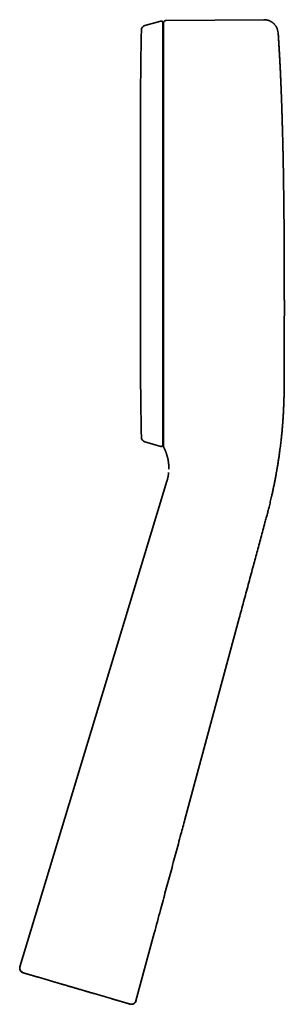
# Model space of a CAD drawing. Header units: millimetres. Extents: x 8 to 399, y 12 to 504.
# Tile 10 of 18: x 27 to 83, y 296 to 504. Entities that reach past the tile are written whole.
import ezdxf

# ---------------------------------------------------------------- set-up
doc = ezdxf.new("R2010")
doc.units = ezdxf.units.MM

msp = doc.modelspace()

# ---------------------------------------------------------------- linework, layer by layer
at = {"color": 7, "linetype": 'Continuous', "lineweight": 35}
for p, q in [((56.99, 503.66), (53.58, 502.72)), ((57.53, 503.29), (57.53, 503.29)), ((57.53, 503.27), (57.53, 503.26)), ((57.53, 424.38), (57.53, 503.24)), ((58.02, 503.77), (78.71, 503.96)), ((78.71, 503.96), (78.71, 503.95)), ((82.32, 490.38), (82.29, 491.08)), ((82.32, 490.34), (82.32, 490.38)), ((82.32, 490.38), (82.32, 490.38)), ((57.53, 486.13), (57.37, 486.13)), ((52.64, 477.55), (52.64, 440)), ((83.03, 435.58), (83.03, 435.58)), ((57.37, 431.41), (57.53, 431.41)), ((57.53, 423.98), (57.53, 424.34)), ((57.53, 419.62), (57.53, 423.98)), ((57.53, 418.04), (57.53, 418.37)), ((53.58, 414.82), (56.99, 413.88)), ((58.61, 408.36), (58.61, 408.33)), ((81.38, 408.45), (81.39, 408.49)), ((58.25, 406.54), (27.19, 304.01)), ((58.25, 406.54), (58.25, 406.54)), ((73.52, 377.64), (62.04, 335.13)), ((55.56, 311.1), (51.71, 296.84)), ((33.2, 301.19), (31.14, 301.8)), ((46.5, 297.3), (42.87, 298.36)), ((50.46, 296.15), (50.46, 296.15)), ((51.71, 296.84), (51.71, 296.84))]:
    msp.add_line(p, q, dxfattribs=at)
at = {"color": 7, "linetype": 'Continuous', "lineweight": 35, "flags": 128}
for points in [[(27.87, 302.76), (27.82, 302.77), (27.79, 302.78)], [(50.47, 296.14), (50.51, 296.13), (50.55, 296.12)]]:
    msp.add_lwpolyline(points, dxfattribs=at)
at = {"color": 7, "linetype": 'Continuous', "lineweight": 35}
for centre, radius, start, end in [((57.07, 503.38), 0.3, 0, 105.5241), ((53.85, 501.76), 1, 105.5241, 178.7996), ((78.74, 500.96), 3, 3.9402, 27.6975), ((-425.65, 468.99), 508.42, 2.4114, 2.4899), ((53.85, 415.79), 1, 181.2004, 254.4759), ((57.07, 414.17), 0.3, 254.4759, 0), ((58.03, 413.89), 0.5, 180.9438, 207.5477), ((28.15, 303.72), 1, 163.148, 239.6142), ((50.75, 297.1), 1, 263.0398, 344.8986)]:
    msp.add_arc(centre, radius, start, end, dxfattribs=at)
for points, knots in [([(57.37, 458.77), (57.37, 458.96), (57.37, 459.34), (57.37, 459.92), (57.37, 460.49), (57.37, 461.06), (57.37, 461.63), (57.37, 462.2), (57.37, 462.76), (57.37, 463.32), (57.37, 463.88), (57.37, 464.44), (57.37, 464.99), (57.37, 465.55), (57.37, 465.99), (57.37, 466.3), (57.37, 466.5), (57.37, 466.69), (57.37, 466.89), (57.37, 467.16), (57.37, 467.5), (57.37, 467.97), (57.37, 468.5), (57.37, 469.1), (57.37, 469.69), (57.37, 470.28), (57.37, 470.86), (57.37, 471.45), (57.37, 472.01), (57.37, 472.56), (57.37, 473.09), (57.37, 473.62), (57.37, 474.14), (57.37, 474.67), (57.37, 475.08), (57.37, 475.37), (57.37, 475.56), (57.37, 475.74), (57.37, 475.92), (57.37, 476.11), (57.37, 476.29), (57.37, 476.47), (57.37, 476.78), (57.37, 477.22), (57.37, 477.77), (57.37, 478.29), (57.37, 478.78), (57.37, 479.28), (57.37, 479.77), (57.37, 480.27), (57.37, 480.76), (57.37, 481.25), (57.37, 481.74), (57.37, 482.22), (57.37, 482.7), (57.37, 483.12), (57.37, 483.48), (57.37, 483.78), (57.37, 484.08), (57.37, 484.38), (57.37, 484.67), (57.37, 484.96), (57.37, 485.26), (57.37, 485.6), (57.37, 486), (57.37, 486.44), (57.37, 486.88), (57.37, 487.32), (57.37, 487.76), (57.37, 488.2), (57.37, 488.63), (57.37, 489.06), (57.37, 489.48), (57.37, 489.9), (57.37, 490.31), (57.37, 490.72), (57.37, 491.12), (57.37, 491.52), (57.37, 491.9), (57.37, 492.29), (57.37, 492.66), (57.37, 493.02), (57.37, 493.38), (57.37, 493.74), (57.37, 494.09), (57.37, 494.44), (57.37, 494.79), (57.37, 495.13), (57.37, 495.46), (57.37, 495.79), (57.37, 496.06), (57.37, 496.3), (57.37, 496.49), (57.37, 496.68), (57.37, 496.86), (57.37, 497.04), (57.37, 497.22), (57.37, 497.4), (57.37, 497.61), (57.37, 497.85), (57.37, 498.11), (57.37, 498.37), (57.37, 498.63), (57.37, 498.87), (57.37, 499.12), (57.37, 499.36), (57.37, 499.59), (57.37, 499.81), (57.37, 500.03), (57.37, 500.19), (57.37, 500.3), (57.37, 500.36), (57.37, 500.42), (57.37, 500.47), (57.37, 500.53), (57.37, 500.61), (57.37, 500.72), (57.37, 500.85), (57.37, 500.99), (57.37, 501.13), (57.37, 501.28), (57.37, 501.45), (57.37, 501.62), (57.37, 501.78), (57.37, 501.93), (57.37, 502.08), (57.37, 502.22), (57.37, 502.35), (57.37, 502.45), (57.37, 502.51), (57.37, 502.55), (57.37, 502.59), (57.37, 502.63), (57.37, 502.68), (57.37, 502.74), (57.37, 502.81), (57.37, 502.89), (57.37, 502.97), (57.37, 503.04), (57.37, 503.11), (57.37, 503.17), (57.37, 503.22), (57.37, 503.26), (57.37, 503.3), (57.37, 503.33), (57.37, 503.35), (57.37, 503.36), (57.37, 503.37), (57.37, 503.38), (57.37, 503.38)], [0, 0, 0, 0, 0.008202, 0.016395, 0.024582, 0.032762, 0.040939, 0.048966, 0.056992, 0.065018, 0.073045, 0.081074, 0.089107, 0.097144, 0.105188, 0.108021, 0.110855, 0.11369, 0.116528, 0.119536, 0.125441, 0.131342, 0.140042, 0.148735, 0.157422, 0.166105, 0.174786, 0.183466, 0.192147, 0.200107, 0.208069, 0.216037, 0.22401, 0.231991, 0.239979, 0.242812, 0.245645, 0.248475, 0.251305, 0.254134, 0.256961, 0.259788, 0.262614, 0.27149, 0.280359, 0.288274, 0.296187, 0.304098, 0.312009, 0.320082, 0.328158, 0.336238, 0.344322, 0.352413, 0.360512, 0.36862, 0.373787, 0.37895, 0.384109, 0.389265, 0.394418, 0.399568, 0.404716, 0.409862, 0.417945, 0.426025, 0.434104, 0.442183, 0.450428, 0.458675, 0.466926, 0.475183, 0.483447, 0.491719, 0.5, 0.508265, 0.51652, 0.524767, 0.533007, 0.541242, 0.549325, 0.557405, 0.565484, 0.573563, 0.581808, 0.590055, 0.598306, 0.606563, 0.614827, 0.623099, 0.63138, 0.636439, 0.641493, 0.646545, 0.651593, 0.656638, 0.661681, 0.666722, 0.67176, 0.679675, 0.687588, 0.695499, 0.70341, 0.711483, 0.719559, 0.727638, 0.735723, 0.743814, 0.751913, 0.760021, 0.762295, 0.764568, 0.76684, 0.769112, 0.771383, 0.773654, 0.779003, 0.784349, 0.790711, 0.797068, 0.803424, 0.811933, 0.820439, 0.828946, 0.837454, 0.845964, 0.854478, 0.862999, 0.871526, 0.87453, 0.877535, 0.880541, 0.883546, 0.886383, 0.891952, 0.897517, 0.905723, 0.913924, 0.922119, 0.930311, 0.938502, 0.946691, 0.954881, 0.962391, 0.969903, 0.977419, 0.98494, 0.992466, 1, 1, 1, 1]), ([(58.03, 503.77), (58.01, 503.77), (57.98, 503.77), (57.93, 503.76), (57.88, 503.75), (57.84, 503.74), (57.8, 503.72), (57.77, 503.7), (57.74, 503.68), (57.71, 503.66), (57.68, 503.64), (57.66, 503.62), (57.64, 503.59), (57.62, 503.56), (57.59, 503.52), (57.57, 503.49), (57.56, 503.45), (57.55, 503.41), (57.54, 503.39), (57.54, 503.37), (57.54, 503.37), (57.53, 503.36), (57.53, 503.35), (57.53, 503.34), (57.53, 503.33), (57.53, 503.32), (57.53, 503.3), (57.53, 503.29), (57.53, 503.29)], [0, 0, 0, 0, 0.057787, 0.113582, 0.166815, 0.21698, 0.263656, 0.306502, 0.352498, 0.392297, 0.427992, 0.464264, 0.501189, 0.548137, 0.595805, 0.643867, 0.689448, 0.731477, 0.770002, 0.779242, 0.78473, 0.791427, 0.809226, 0.833539, 0.864668, 0.90275, 0.947849, 1, 1, 1, 1]), ([(57.53, 503.26), (57.53, 503.26), (57.53, 503.25), (57.53, 503.23), (57.53, 503.21), (57.53, 503.19), (57.53, 503.17), (57.53, 503.15), (57.53, 503.12), (57.53, 503.09), (57.53, 503.06), (57.53, 503.03), (57.53, 503), (57.53, 502.97), (57.53, 502.94), (57.53, 502.9), (57.53, 502.87), (57.53, 502.84), (57.53, 502.8), (57.53, 502.77), (57.53, 502.73), (57.53, 502.7), (57.53, 502.66), (57.53, 502.61), (57.53, 502.54), (57.53, 502.44), (57.53, 502.33), (57.53, 502.21), (57.53, 502.09), (57.53, 501.96), (57.53, 501.82), (57.53, 501.68), (57.53, 501.53), (57.53, 501.38), (57.53, 501.25), (57.53, 501.13), (57.53, 501), (57.53, 500.88), (57.53, 500.74), (57.53, 500.61), (57.53, 500.46), (57.53, 500.32), (57.53, 500.16), (57.53, 500), (57.53, 499.82), (57.53, 499.65), (57.53, 499.46), (57.53, 499.27), (57.53, 499.08), (57.53, 498.87), (57.53, 498.66), (57.53, 498.45), (57.53, 498.22), (57.53, 498), (57.53, 497.77), (57.53, 497.53), (57.53, 497.3), (57.53, 497.05), (57.53, 496.8), (57.53, 496.56), (57.53, 496.32), (57.53, 496.07), (57.53, 495.82), (57.53, 495.56), (57.53, 495.3), (57.53, 495.03), (57.53, 494.76), (57.53, 494.48), (57.53, 494.19), (57.53, 493.89), (57.53, 493.59), (57.53, 493.28), (57.53, 492.96), (57.53, 492.63), (57.53, 492.3), (57.53, 491.96), (57.53, 491.62), (57.53, 491.26), (57.53, 490.9), (57.53, 490.54), (57.53, 490.16), (57.53, 489.79), (57.53, 489.43), (57.53, 489.08), (57.53, 488.72), (57.53, 488.37), (57.53, 488.01), (57.53, 487.65), (57.53, 487.27), (57.53, 486.88), (57.53, 486.5), (57.53, 486.11), (57.53, 485.73), (57.53, 485.35), (57.53, 484.97), (57.53, 484.59), (57.53, 484.21), (57.53, 483.83), (57.53, 483.45), (57.53, 483.07), (57.53, 482.69), (57.53, 482.32), (57.53, 481.94), (57.53, 481.55), (57.53, 481.14), (57.53, 480.71), (57.53, 480.28), (57.53, 479.86), (57.53, 479.44), (57.53, 479.03), (57.53, 478.63), (57.53, 478.24), (57.53, 477.86), (57.53, 477.48), (57.53, 477.1), (57.53, 476.73), (57.53, 476.35), (57.53, 475.98), (57.53, 475.62), (57.53, 475.26), (57.53, 474.9), (57.53, 474.56), (57.53, 474.22), (57.53, 473.88), (57.53, 473.54), (57.53, 473.2), (57.53, 472.87), (57.53, 472.54), (57.53, 472.2), (57.53, 471.87), (57.53, 471.47), (57.53, 471.02), (57.53, 470.49), (57.53, 469.97), (57.53, 469.45), (57.53, 468.93), (57.53, 468.41), (57.53, 467.89), (57.53, 467.35), (57.53, 466.78), (57.53, 466.19), (57.53, 465.6), (57.53, 465.01), (57.53, 464.42), (57.53, 463.83), (57.53, 463.24), (57.53, 462.65), (57.53, 462.05), (57.53, 461.58), (57.53, 461.25), (57.53, 461.05), (57.53, 460.85), (57.53, 460.65), (57.53, 460.45), (57.53, 460.23), (57.53, 460.01), (57.53, 459.78), (57.53, 459.54), (57.53, 459.29), (57.53, 459.04), (57.53, 458.77), (57.53, 458.5), (57.53, 458.23), (57.53, 457.97), (57.53, 457.7), (57.53, 457.42), (57.53, 457.14), (57.53, 456.86), (57.53, 456.57), (57.53, 456.27), (57.53, 455.96), (57.53, 455.65), (57.53, 455.34), (57.53, 455.02), (57.53, 454.69), (57.53, 454.37), (57.53, 454.05), (57.53, 453.73), (57.53, 453.4), (57.53, 453.05), (57.53, 452.7), (57.53, 452.33), (57.53, 451.96), (57.53, 451.58), (57.53, 451.19), (57.53, 450.81), (57.53, 450.43), (57.53, 450.05), (57.53, 449.67), (57.53, 449.28), (57.53, 448.89), (57.53, 448.49), (57.53, 448.09), (57.53, 447.68), (57.53, 447.28), (57.53, 446.86), (57.53, 446.45), (57.53, 446.04), (57.53, 445.62), (57.53, 445.19), (57.53, 444.75), (57.53, 444.29), (57.53, 443.84), (57.53, 443.38), (57.53, 442.91), (57.53, 442.44), (57.53, 441.99), (57.53, 441.54), (57.53, 441.1), (57.53, 440.66), (57.53, 440.22), (57.53, 439.78), (57.53, 439.33), (57.53, 438.88), (57.53, 438.43), (57.53, 437.98), (57.53, 437.53), (57.53, 437.07), (57.53, 436.62), (57.53, 436.18), (57.53, 435.75), (57.53, 435.32), (57.53, 434.88), (57.53, 434.46), (57.53, 434.05), (57.53, 433.66), (57.53, 433.26), (57.53, 432.87), (57.53, 432.48), (57.53, 432.09), (57.53, 431.7), (57.53, 431.31), (57.53, 430.93), (57.53, 430.53), (57.53, 430.14), (57.53, 429.75), (57.53, 429.36), (57.53, 428.97), (57.53, 428.59), (57.53, 428.2), (57.53, 427.82), (57.53, 427.43), (57.53, 427.05), (57.53, 426.67), (57.53, 426.3), (57.53, 425.92), (57.53, 425.56), (57.53, 425.22), (57.53, 424.88), (57.53, 424.61), (57.53, 424.44), (57.53, 424.39)], [0, 0, 0, 0, 0.003393, 0.006711, 0.009954, 0.013122, 0.016162, 0.019129, 0.022024, 0.024848, 0.027654, 0.030386, 0.033042, 0.035624, 0.038131, 0.040562, 0.042919, 0.0452, 0.047407, 0.049539, 0.051595, 0.053577, 0.055484, 0.057315, 0.06225, 0.067205, 0.072251, 0.077316, 0.082402, 0.087507, 0.092632, 0.097776, 0.102941, 0.108125, 0.111831, 0.115548, 0.119275, 0.123011, 0.126758, 0.130515, 0.134294, 0.138117, 0.14217, 0.146272, 0.150423, 0.154623, 0.158872, 0.163171, 0.167518, 0.171915, 0.176361, 0.180855, 0.185399, 0.189992, 0.194368, 0.198787, 0.203249, 0.207756, 0.212306, 0.216471, 0.220672, 0.224909, 0.229181, 0.23349, 0.237757, 0.242058, 0.246394, 0.250765, 0.25526, 0.259792, 0.26436, 0.268963, 0.273603, 0.278279, 0.282991, 0.287739, 0.292523, 0.297343, 0.302199, 0.307091, 0.312019, 0.316983, 0.321525, 0.326029, 0.330495, 0.334924, 0.339315, 0.343669, 0.348366, 0.353019, 0.357627, 0.36219, 0.366709, 0.371105, 0.375457, 0.379767, 0.384033, 0.388343, 0.392608, 0.396828, 0.401004, 0.405135, 0.409222, 0.413264, 0.417923, 0.422521, 0.427059, 0.431536, 0.435953, 0.440308, 0.44436, 0.448357, 0.4523, 0.456189, 0.460025, 0.463866, 0.467651, 0.471381, 0.475055, 0.478674, 0.482173, 0.485619, 0.489011, 0.49235, 0.495701, 0.498996, 0.502256, 0.50551, 0.508756, 0.511995, 0.515228, 0.520265, 0.525284, 0.530287, 0.535273, 0.540241, 0.545193, 0.550128, 0.555046, 0.560645, 0.566222, 0.571777, 0.57731, 0.58282, 0.588308, 0.593774, 0.599363, 0.604928, 0.61047, 0.612331, 0.614189, 0.616045, 0.617901, 0.619806, 0.621775, 0.62381, 0.625974, 0.628208, 0.630511, 0.632882, 0.635322, 0.637831, 0.640408, 0.642832, 0.645313, 0.647852, 0.650448, 0.653103, 0.655815, 0.658586, 0.661414, 0.664299, 0.667243, 0.670245, 0.673304, 0.676241, 0.67923, 0.68227, 0.685362, 0.688505, 0.691894, 0.695342, 0.698847, 0.70241, 0.706031, 0.709709, 0.713231, 0.716803, 0.720428, 0.724103, 0.72783, 0.731608, 0.735438, 0.739319, 0.743251, 0.747235, 0.751198, 0.75521, 0.759272, 0.763383, 0.767761, 0.772194, 0.776682, 0.781224, 0.785822, 0.790474, 0.795181, 0.799543, 0.803952, 0.808407, 0.812908, 0.817455, 0.822049, 0.826688, 0.831373, 0.836104, 0.840882, 0.845705, 0.850575, 0.855208, 0.859882, 0.864598, 0.869354, 0.874151, 0.878538, 0.882959, 0.887413, 0.891901, 0.896423, 0.900896, 0.905403, 0.909941, 0.914512, 0.91921, 0.923942, 0.928708, 0.933507, 0.93834, 0.943207, 0.948108, 0.953043, 0.958012, 0.963014, 0.96805, 0.97312, 0.978224, 0.983361, 0.988101, 0.992868, 0.997664, 1, 1, 1, 1]), ([(81.4, 502.35), (81.38, 502.37), (81.35, 502.43), (81.3, 502.53), (81.23, 502.62), (81.17, 502.72), (81.1, 502.81), (81.03, 502.89), (80.96, 502.97), (80.89, 503.05), (80.82, 503.12), (80.75, 503.19), (80.68, 503.25), (80.61, 503.3), (80.54, 503.36), (80.47, 503.41), (80.4, 503.46), (80.32, 503.51), (80.23, 503.56), (80.14, 503.61), (80.04, 503.66), (79.93, 503.71), (79.82, 503.75), (79.71, 503.79), (79.6, 503.83), (79.48, 503.86), (79.35, 503.89), (79.23, 503.92), (79.09, 503.93), (78.96, 503.95), (78.83, 503.95), (78.75, 503.95), (78.72, 503.95)], [0, 0, 0, 0, 0.027402, 0.0673, 0.105872, 0.143104, 0.17899, 0.213528, 0.246726, 0.2786, 0.309172, 0.338478, 0.366561, 0.393477, 0.419429, 0.443401, 0.469315, 0.497148, 0.52687, 0.558444, 0.591827, 0.626964, 0.663795, 0.698177, 0.733802, 0.770606, 0.808518, 0.847461, 0.886631, 0.92663, 0.967368, 1, 1, 1, 1]), ([(52.85, 501.75), (52.84, 501.13), (52.81, 499.75), (52.77, 497.6), (52.74, 495.3), (52.71, 493), (52.69, 490.7), (52.67, 488.26), (52.66, 485.68), (52.65, 482.97), (52.64, 480.26), (52.64, 478.45), (52.64, 477.55)], [0, 0, 0, 0, 0.076247, 0.17136, 0.266466, 0.361566, 0.456662, 0.551753, 0.66382, 0.775883, 0.887943, 1, 1, 1, 1]), ([(81.44, 502.26), (81.44, 502.26), (81.43, 502.28), (81.41, 502.32), (81.39, 502.35), (81.38, 502.38), (81.38, 502.38)], [0, 0, 0, 0, 0.0788644, 0.4721297, 0.8532133, 1, 1, 1, 1]), ([(81.73, 501.16), (81.75, 500.91), (81.79, 500.39), (81.84, 499.61), (81.89, 498.83), (81.93, 498.04), (81.98, 497.24), (82.03, 496.44), (82.07, 495.6), (82.12, 494.73), (82.16, 493.83), (82.21, 492.91), (82.25, 492), (82.28, 491.38), (82.29, 491.08)], [0, 0, 0, 0, 0.07639, 0.15348, 0.231253, 0.309686, 0.388757, 0.468445, 0.548726, 0.637695, 0.727328, 0.817603, 0.908498, 1, 1, 1, 1]), ([(82.24, 492.17), (82.24, 492.18), (82.24, 492.21), (82.24, 492.26), (82.23, 492.31), (82.23, 492.35), (82.23, 492.38), (82.23, 492.4), (82.23, 492.41)], [0, 0, 0, 0, 0.13439, 0.316841, 0.49647, 0.674426, 0.851888, 1, 1, 1, 1]), ([(82.99, 458.77), (82.99, 458.82), (82.99, 458.92), (82.99, 459.07), (82.99, 459.22), (82.99, 459.37), (82.98, 459.51), (82.98, 459.65), (82.98, 459.8), (82.98, 459.94), (82.98, 460.09), (82.98, 460.24), (82.98, 460.38), (82.98, 460.52), (82.98, 460.64), (82.97, 460.75), (82.97, 460.85), (82.97, 460.95), (82.97, 461.04), (82.97, 461.12), (82.97, 461.2), (82.97, 461.27), (82.97, 461.34), (82.97, 461.41), (82.97, 461.48), (82.97, 461.54), (82.97, 461.59), (82.97, 461.64), (82.97, 461.68), (82.97, 461.72), (82.97, 461.75), (82.97, 461.77), (82.97, 461.79), (82.97, 461.8), (82.97, 461.81), (82.97, 461.82), (82.97, 461.82), (82.97, 461.83), (82.97, 461.85), (82.97, 461.87), (82.97, 461.89), (82.96, 461.92), (82.96, 461.95), (82.96, 461.99), (82.96, 462.03), (82.96, 462.08), (82.96, 462.14), (82.96, 462.2), (82.96, 462.27), (82.96, 462.35), (82.96, 462.43), (82.96, 462.52), (82.96, 462.62), (82.96, 462.72), (82.96, 462.83), (82.96, 462.94), (82.95, 463.06), (82.95, 463.18), (82.95, 463.3), (82.95, 463.44), (82.95, 463.57), (82.95, 463.71), (82.95, 463.86), (82.95, 464.01), (82.94, 464.16), (82.94, 464.37), (82.94, 464.62), (82.93, 465), (82.93, 465.46), (82.92, 466), (82.92, 466.54), (82.91, 467.06), (82.9, 467.58), (82.9, 468.09), (82.89, 468.6), (82.88, 469.11), (82.88, 469.61), (82.87, 470), (82.87, 470.27), (82.86, 470.43), (82.86, 470.59), (82.86, 470.73), (82.86, 470.87), (82.85, 471.01), (82.85, 471.14), (82.85, 471.26), (82.85, 471.37), (82.85, 471.48), (82.84, 471.58), (82.84, 471.68), (82.84, 471.76), (82.84, 471.84), (82.84, 471.92), (82.84, 471.99), (82.84, 472.05), (82.84, 472.1), (82.83, 472.15), (82.83, 472.19), (82.83, 472.23), (82.83, 472.26), (82.83, 472.3), (82.83, 472.35), (82.83, 472.41), (82.83, 472.48), (82.83, 472.55), (82.83, 472.64), (82.82, 472.73), (82.82, 472.83), (82.82, 472.93), (82.82, 473.04), (82.82, 473.15), (82.81, 473.26), (82.81, 473.41), (82.81, 473.58), (82.81, 473.79), (82.8, 474.01), (82.8, 474.23), (82.79, 474.46), (82.79, 474.7), (82.78, 474.93), (82.78, 475.17), (82.77, 475.41), (82.77, 475.65), (82.76, 475.9), (82.76, 476.16), (82.75, 476.44), (82.74, 476.74), (82.74, 477.07), (82.73, 477.41), (82.72, 477.76), (82.71, 478.15), (82.7, 478.58), (82.69, 479.04), (82.68, 479.48), (82.67, 479.92), (82.66, 480.34), (82.65, 480.76), (82.64, 481.16), (82.62, 481.56), (82.61, 481.96), (82.6, 482.36), (82.59, 482.76), (82.58, 483.17), (82.57, 483.57), (82.55, 483.96), (82.54, 484.27), (82.54, 484.5), (82.53, 484.65), (82.53, 484.79), (82.52, 484.93), (82.52, 485.06), (82.51, 485.18), (82.51, 485.29), (82.51, 485.39), (82.5, 485.49), (82.5, 485.58), (82.5, 485.66), (82.5, 485.73), (82.49, 485.8), (82.49, 485.85), (82.49, 485.9), (82.49, 485.94), (82.49, 485.97), (82.49, 485.99), (82.49, 486.01), (82.48, 486.04), (82.48, 486.07), (82.48, 486.11), (82.48, 486.16), (82.48, 486.21), (82.48, 486.27), (82.47, 486.34), (82.47, 486.41), (82.47, 486.49), (82.47, 486.6), (82.46, 486.72), (82.46, 486.84), (82.45, 486.98), (82.45, 487.12), (82.44, 487.27), (82.44, 487.43), (82.43, 487.6), (82.42, 487.78), (82.41, 487.97), (82.41, 488.17), (82.4, 488.37), (82.39, 488.58), (82.38, 488.78), (82.38, 488.98), (82.37, 489.17), (82.36, 489.36), (82.35, 489.55), (82.35, 489.74), (82.34, 489.94), (82.33, 490.14), (82.32, 490.29), (82.32, 490.37), (82.32, 490.38)], [0, 0, 0, 0, 0.00636, 0.012542, 0.018548, 0.024379, 0.030038, 0.035526, 0.040846, 0.046507, 0.051971, 0.057243, 0.062327, 0.067229, 0.071002, 0.074667, 0.078227, 0.081686, 0.084336, 0.086869, 0.089236, 0.091443, 0.093763, 0.095897, 0.097858, 0.099669, 0.101352, 0.10294, 0.104468, 0.105978, 0.10751, 0.109107, 0.110553, 0.11209, 0.113734, 0.115499, 0.117321, 0.119116, 0.120905, 0.122308, 0.123735, 0.125196, 0.1267, 0.128257, 0.129874, 0.131906, 0.134047, 0.136306, 0.138692, 0.141211, 0.143992, 0.146931, 0.150031, 0.153296, 0.15673, 0.160335, 0.163893, 0.167606, 0.171477, 0.175506, 0.179694, 0.184042, 0.188551, 0.193221, 0.197959, 0.202679, 0.211901, 0.221055, 0.237827, 0.254371, 0.270689, 0.286783, 0.302653, 0.318302, 0.333731, 0.349347, 0.364736, 0.379902, 0.38495, 0.389838, 0.394527, 0.399016, 0.403308, 0.407402, 0.4113, 0.414993, 0.418491, 0.421795, 0.424905, 0.427821, 0.430498, 0.432988, 0.435293, 0.437413, 0.43915, 0.440739, 0.442181, 0.443477, 0.444625, 0.445679, 0.446841, 0.448131, 0.45005, 0.452197, 0.454571, 0.457172, 0.459999, 0.463052, 0.466137, 0.469421, 0.472833, 0.476334, 0.479921, 0.486027, 0.492368, 0.498943, 0.505751, 0.512789, 0.520057, 0.527554, 0.534624, 0.541885, 0.549333, 0.556968, 0.56479, 0.572795, 0.582643, 0.592753, 0.603122, 0.613748, 0.624628, 0.63891, 0.652938, 0.666715, 0.679897, 0.692845, 0.705563, 0.718054, 0.730319, 0.74236, 0.754182, 0.766932, 0.779421, 0.791652, 0.803626, 0.815346, 0.819954, 0.824522, 0.828983, 0.833196, 0.837159, 0.840807, 0.844215, 0.847383, 0.850311, 0.853053, 0.855546, 0.857792, 0.85979, 0.861541, 0.863046, 0.864304, 0.8649, 0.865464, 0.866171, 0.86704, 0.86807, 0.869262, 0.870615, 0.872289, 0.874158, 0.876205, 0.878353, 0.880589, 0.884082, 0.887772, 0.891657, 0.895738, 0.900014, 0.904484, 0.909581, 0.914908, 0.920464, 0.926248, 0.932259, 0.938497, 0.94496, 0.951073, 0.957144, 0.963073, 0.968862, 0.97451, 0.980018, 0.986444, 0.992671, 0.998699, 1, 1, 1, 1]), ([(57.37, 414.17), (57.37, 414.17), (57.37, 414.17), (57.37, 414.18), (57.37, 414.2), (57.37, 414.22), (57.37, 414.26), (57.37, 414.3), (57.37, 414.34), (57.37, 414.4), (57.37, 414.46), (57.37, 414.52), (57.37, 414.6), (57.37, 414.68), (57.37, 414.75), (57.37, 414.81), (57.37, 414.84), (57.37, 414.87), (57.37, 414.91), (57.37, 414.96), (57.37, 415.03), (57.37, 415.12), (57.37, 415.24), (57.37, 415.38), (57.37, 415.52), (57.37, 415.67), (57.37, 415.83), (57.37, 416), (57.37, 416.17), (57.37, 416.35), (57.37, 416.53), (57.37, 416.71), (57.37, 416.9), (57.37, 417.09), (57.37, 417.25), (57.37, 417.37), (57.37, 417.44), (57.37, 417.52), (57.37, 417.6), (57.37, 417.67), (57.37, 417.75), (57.37, 417.83), (57.37, 417.96), (57.37, 418.16), (57.37, 418.41), (57.37, 418.66), (57.37, 418.9), (57.37, 419.16), (57.37, 419.42), (57.37, 419.68), (57.37, 419.96), (57.37, 420.24), (57.37, 420.53), (57.37, 420.83), (57.37, 421.13), (57.37, 421.4), (57.37, 421.63), (57.37, 421.84), (57.37, 422.04), (57.37, 422.25), (57.37, 422.45), (57.37, 422.67), (57.37, 422.88), (57.37, 423.13), (57.37, 423.44), (57.37, 423.78), (57.37, 424.14), (57.37, 424.5), (57.37, 424.87), (57.37, 425.25), (57.37, 425.63), (57.37, 426.02), (57.37, 426.42), (57.37, 426.82), (57.37, 427.23), (57.37, 427.64), (57.37, 428.06), (57.37, 428.48), (57.37, 428.91), (57.37, 429.33), (57.37, 429.76), (57.37, 430.2), (57.37, 430.63), (57.37, 431.08), (57.37, 431.53), (57.37, 431.99), (57.37, 432.46), (57.37, 432.92), (57.37, 433.4), (57.37, 433.88), (57.37, 434.3), (57.37, 434.66), (57.37, 434.96), (57.37, 435.26), (57.37, 435.56), (57.37, 435.86), (57.37, 436.17), (57.37, 436.47), (57.37, 436.84), (57.37, 437.26), (57.37, 437.75), (57.37, 438.24), (57.37, 438.74), (57.37, 439.24), (57.37, 439.75), (57.37, 440.26), (57.37, 440.78), (57.37, 441.3), (57.37, 441.82), (57.37, 442.22), (57.37, 442.5), (57.37, 442.65), (57.37, 442.8), (57.37, 442.95), (57.37, 443.09), (57.37, 443.31), (57.37, 443.59), (57.37, 443.97), (57.37, 444.37), (57.37, 444.79), (57.37, 445.26), (57.37, 445.78), (57.37, 446.36), (57.37, 446.93), (57.37, 447.5), (57.37, 448.08), (57.37, 448.66), (57.37, 449.25), (57.37, 449.7), (57.37, 450.04), (57.37, 450.24), (57.37, 450.45), (57.37, 450.65), (57.37, 450.91), (57.37, 451.24), (57.37, 451.68), (57.37, 452.19), (57.37, 452.76), (57.37, 453.33), (57.37, 453.9), (57.37, 454.47), (57.37, 455.04), (57.37, 455.6), (57.37, 456.14), (57.37, 456.66), (57.37, 457.19), (57.37, 457.72), (57.37, 458.24), (57.37, 458.59), (57.37, 458.77)], [0, 0, 0, 0, 0.008202, 0.016396, 0.024583, 0.032764, 0.040941, 0.048968, 0.056994, 0.06502, 0.073047, 0.081076, 0.089108, 0.097145, 0.105188, 0.108021, 0.110855, 0.11369, 0.116528, 0.119536, 0.125441, 0.131342, 0.140042, 0.148735, 0.157422, 0.166105, 0.174786, 0.183466, 0.192147, 0.200107, 0.208069, 0.216037, 0.22401, 0.231991, 0.239979, 0.242812, 0.245645, 0.248475, 0.251305, 0.254134, 0.256961, 0.259788, 0.262614, 0.27149, 0.280359, 0.288274, 0.296187, 0.304098, 0.312009, 0.320082, 0.328158, 0.336238, 0.344322, 0.352413, 0.360512, 0.36862, 0.373787, 0.37895, 0.384109, 0.389265, 0.394418, 0.399568, 0.404716, 0.409862, 0.417945, 0.426025, 0.434104, 0.442183, 0.450428, 0.458675, 0.466926, 0.475183, 0.483447, 0.491719, 0.5, 0.508265, 0.51652, 0.524767, 0.533007, 0.541242, 0.549325, 0.557405, 0.565484, 0.573563, 0.581808, 0.590055, 0.598306, 0.606563, 0.614827, 0.623099, 0.63138, 0.636439, 0.641493, 0.646545, 0.651593, 0.656638, 0.661681, 0.666722, 0.67176, 0.679675, 0.687588, 0.695499, 0.70341, 0.711483, 0.719559, 0.727638, 0.735723, 0.743814, 0.751913, 0.760021, 0.762295, 0.764568, 0.76684, 0.769112, 0.771383, 0.773654, 0.779003, 0.784349, 0.790711, 0.797068, 0.803424, 0.811933, 0.820439, 0.828946, 0.837454, 0.845964, 0.854478, 0.862999, 0.871526, 0.87453, 0.877535, 0.880541, 0.883546, 0.886383, 0.891951, 0.897516, 0.905722, 0.913922, 0.922118, 0.93031, 0.9385, 0.946689, 0.954879, 0.962389, 0.969901, 0.977418, 0.984939, 0.992466, 1, 1, 1, 1]), ([(82.99, 458.77), (82.99, 458.67), (82.99, 458.17), (83, 457.25), (83.01, 455.99), (83.01, 454.71), (83.02, 453.4), (83.02, 452.08), (83.03, 450.87), (83.03, 449.75), (83.03, 448.73), (83.03, 447.71), (83.03, 446.77), (83.03, 445.9), (83.04, 445.1), (83.04, 444.31), (83.04, 443.52), (83.04, 442.74), (83.04, 441.98), (83.04, 441.22), (83.03, 440.47), (83.03, 439.73), (83.03, 438.98), (83.03, 438.24), (83.03, 437.51), (83.03, 436.78), (83.03, 436.14), (83.03, 435.74), (83.03, 435.58)], [0, 0, 0, 0, 0.012781, 0.065595, 0.118525, 0.175179, 0.231834, 0.288415, 0.344847, 0.389031, 0.433039, 0.476832, 0.520376, 0.555006, 0.589435, 0.623646, 0.657623, 0.691349, 0.724215, 0.75681, 0.789123, 0.821141, 0.853427, 0.885386, 0.917008, 0.948285, 0.979209, 1, 1, 1, 1]), ([(52.64, 440), (52.64, 439.08), (52.64, 437.23), (52.65, 434.47), (52.66, 431.71), (52.67, 428.95), (52.69, 426.38), (52.72, 424.02), (52.75, 421.85), (52.78, 419.68), (52.81, 417.66), (52.84, 416.36), (52.85, 415.79)], [0, 0, 0, 0, 0.114085, 0.228174, 0.342265, 0.456361, 0.570462, 0.660117, 0.749777, 0.839442, 0.929113, 1, 1, 1, 1]), ([(83.03, 428.76), (83.03, 428.85), (83.02, 429.04), (83.02, 429.32), (83.02, 429.6), (83.02, 429.88), (83.02, 430.14), (83.02, 430.4), (83.02, 430.66), (83.02, 430.91), (83.02, 431.14), (83.02, 431.36), (83.02, 431.56), (83.02, 431.75), (83.02, 431.95), (83.02, 432.13), (83.02, 432.32), (83.03, 432.49), (83.03, 432.66), (83.03, 432.82), (83.03, 432.98), (83.03, 433.13), (83.03, 433.28), (83.03, 433.42), (83.03, 433.55), (83.03, 433.69), (83.03, 433.82), (83.03, 433.94), (83.03, 434.07), (83.03, 434.19), (83.03, 434.3), (83.03, 434.41), (83.03, 434.52), (83.03, 434.63), (83.03, 434.73), (83.03, 434.82), (83.03, 434.92), (83.03, 435.01), (83.03, 435.09), (83.03, 435.17), (83.03, 435.25), (83.03, 435.32), (83.03, 435.39), (83.03, 435.46), (83.03, 435.52), (83.03, 435.56), (83.03, 435.58)], [0, 0, 0, 0, 0.0394354, 0.0781751, 0.116187, 0.1534413, 0.1899106, 0.2249411, 0.2591709, 0.2925832, 0.3251654, 0.3521533, 0.3785342, 0.4043079, 0.4294764, 0.454045, 0.4780215, 0.5000957, 0.5216653, 0.5427451, 0.5633525, 0.5835077, 0.6021985, 0.620527, 0.6385179, 0.6561984, 0.6735978, 0.6907481, 0.7076831, 0.7244387, 0.7410524, 0.7575632, 0.7740112, 0.7904371, 0.806882, 0.8233868, 0.839992, 0.8567374, 0.8736614, 0.8908009, 0.9081914, 0.925866, 0.9438562, 0.962191, 0.9808973, 1, 1, 1, 1]), ([(82.98, 424.45), (82.98, 424.58), (82.99, 424.86), (83, 425.28), (83, 425.7), (83.01, 426.12), (83.02, 426.54), (83.02, 426.94), (83.02, 427.32), (83.02, 427.69), (83.02, 428.06), (83.03, 428.41), (83.03, 428.65), (83.03, 428.77)], [0, 0, 0, 0, 0.093327, 0.192426, 0.290714, 0.387925, 0.483781, 0.57806, 0.665395, 0.751205, 0.835533, 0.918445, 1, 1, 1, 1]), ([(82.95, 423.54), (82.95, 423.62), (82.96, 423.81), (82.97, 424.11), (82.97, 424.34), (82.98, 424.45)], [0, 0, 0, 0, 0.26283, 0.633, 1, 1, 1, 1]), ([(82.95, 423.54), (82.95, 423.43), (82.94, 423.2), (82.93, 422.85), (82.91, 422.47), (82.89, 422.07), (82.88, 421.79), (82.87, 421.64)], [0, 0, 0, 0, 0.18138, 0.364724, 0.550835, 0.773953, 1, 1, 1, 1]), ([(82.87, 421.64), (82.87, 421.51), (82.85, 421.24), (82.83, 420.83), (82.8, 420.42), (82.78, 420), (82.75, 419.58), (82.72, 419.16), (82.69, 418.74), (82.66, 418.33), (82.62, 417.91), (82.58, 417.48), (82.55, 417.04), (82.5, 416.6), (82.46, 416.16), (82.41, 415.7), (82.36, 415.25), (82.31, 414.74), (82.24, 414.18), (82.16, 413.57), (82.11, 413.15), (82.08, 412.95)], [0, 0, 0, 0, 0.046585, 0.093385, 0.140518, 0.188137, 0.236398, 0.285425, 0.332417, 0.380176, 0.428701, 0.477972, 0.527966, 0.578657, 0.630013, 0.68199, 0.734535, 0.78759, 0.857745, 0.928573, 1, 1, 1, 1]), ([(57.53, 418.37), (57.53, 418.41), (57.53, 418.48), (57.53, 418.58), (57.53, 418.68), (57.53, 418.78), (57.53, 418.88), (57.53, 418.97), (57.53, 419.06), (57.53, 419.15), (57.53, 419.23), (57.53, 419.32), (57.53, 419.4), (57.53, 419.48), (57.53, 419.55), (57.53, 419.6), (57.53, 419.62)], [0, 0, 0, 0, 0.088668, 0.174525, 0.257574, 0.337815, 0.415248, 0.489872, 0.561684, 0.630683, 0.699948, 0.766125, 0.829216, 0.889225, 0.946154, 1, 1, 1, 1]), ([(57.53, 418.04), (57.53, 418.02), (57.53, 418), (57.53, 417.99), (57.53, 417.98)], [0, 0, 0, 0, 0.927571, 1, 1, 1, 1]), ([(57.53, 413.89), (57.53, 413.9), (57.53, 413.9), (57.53, 413.9), (57.53, 413.91), (57.53, 413.92), (57.53, 413.93), (57.53, 413.95), (57.53, 413.97), (57.53, 413.99), (57.53, 414.01), (57.53, 414.04), (57.53, 414.07), (57.53, 414.11), (57.53, 414.15), (57.53, 414.19), (57.53, 414.23), (57.53, 414.27), (57.53, 414.32), (57.53, 414.37), (57.53, 414.42), (57.53, 414.47), (57.53, 414.53), (57.53, 414.59), (57.53, 414.65), (57.53, 414.72), (57.53, 414.79), (57.53, 414.86), (57.53, 414.93), (57.53, 415), (57.53, 415.08), (57.53, 415.15), (57.53, 415.23), (57.53, 415.3), (57.53, 415.37), (57.53, 415.45), (57.53, 415.54), (57.53, 415.63), (57.53, 415.72), (57.53, 415.8), (57.53, 415.89), (57.53, 415.98), (57.53, 416.08), (57.53, 416.17), (57.53, 416.27), (57.53, 416.36), (57.53, 416.45), (57.53, 416.54), (57.53, 416.63), (57.53, 416.72), (57.53, 416.8), (57.53, 416.88), (57.53, 416.96), (57.53, 417.04), (57.53, 417.12), (57.53, 417.21), (57.53, 417.3), (57.53, 417.4), (57.53, 417.49), (57.53, 417.59), (57.53, 417.68), (57.53, 417.76), (57.53, 417.85), (57.53, 417.94), (57.53, 418.01), (57.53, 418.04)], [0, 0, 0, 0, 0.019594, 0.038895, 0.057901, 0.076611, 0.095021, 0.11281, 0.130305, 0.147512, 0.164439, 0.184242, 0.203682, 0.222776, 0.241542, 0.25999, 0.278126, 0.295958, 0.313491, 0.330732, 0.347685, 0.364358, 0.380754, 0.399732, 0.418343, 0.436595, 0.454494, 0.472361, 0.489872, 0.507033, 0.523848, 0.540323, 0.556177, 0.571713, 0.586936, 0.601852, 0.619216, 0.636164, 0.652705, 0.668849, 0.684603, 0.699974, 0.716312, 0.732216, 0.747704, 0.762796, 0.77751, 0.791849, 0.805807, 0.818262, 0.830395, 0.842223, 0.85377, 0.865057, 0.876119, 0.889204, 0.902213, 0.915284, 0.928547, 0.94213, 0.953109, 0.964401, 0.975994, 0.987867, 1, 1, 1, 1]), ([(57.53, 418.01), (57.53, 417.99), (57.53, 417.94), (57.53, 417.85), (57.53, 417.75), (57.53, 417.64), (57.53, 417.55), (57.53, 417.45), (57.53, 417.37), (57.53, 417.29), (57.53, 417.21), (57.53, 417.13), (57.53, 417.06), (57.53, 416.99), (57.53, 416.93), (57.53, 416.87), (57.53, 416.81), (57.53, 416.75), (57.53, 416.7), (57.53, 416.65), (57.53, 416.61), (57.53, 416.56), (57.53, 416.53), (57.53, 416.49), (57.53, 416.46), (57.53, 416.43), (57.53, 416.4), (57.53, 416.33), (57.53, 416.22), (57.53, 416.09), (57.53, 415.96), (57.53, 415.82), (57.53, 415.68), (57.53, 415.54), (57.53, 415.41), (57.53, 415.28), (57.53, 415.16), (57.53, 415.06), (57.53, 414.97), (57.53, 414.89), (57.53, 414.82), (57.53, 414.75), (57.53, 414.68), (57.53, 414.61), (57.53, 414.55), (57.53, 414.5), (57.53, 414.45), (57.53, 414.4), (57.53, 414.35), (57.53, 414.31), (57.53, 414.28), (57.53, 414.26), (57.53, 414.25), (57.53, 414.24), (57.53, 414.23), (57.53, 414.21), (57.53, 414.2), (57.53, 414.19), (57.53, 414.17), (57.53, 414.15), (57.53, 414.13), (57.53, 414.12), (57.53, 414.1), (57.53, 414.08), (57.53, 414.06), (57.53, 414.05), (57.53, 414.03), (57.53, 414.01), (57.53, 414), (57.53, 413.98), (57.53, 413.97), (57.53, 413.95), (57.53, 413.94), (57.53, 413.93), (57.53, 413.92), (57.53, 413.91), (57.53, 413.9), (57.53, 413.89), (57.53, 413.89), (57.53, 413.89), (57.53, 413.89), (57.53, 413.89)], [0, 0, 0, 0, 0.005878, 0.020193, 0.0341, 0.047599, 0.060691, 0.073375, 0.08496, 0.096183, 0.107044, 0.117543, 0.127679, 0.137453, 0.146865, 0.155914, 0.164601, 0.172925, 0.180748, 0.188221, 0.195345, 0.202119, 0.207593, 0.212815, 0.217817, 0.222797, 0.22779, 0.232796, 0.25657, 0.278041, 0.299742, 0.325193, 0.350914, 0.376671, 0.402428, 0.428185, 0.453942, 0.479698, 0.498056, 0.516414, 0.534771, 0.553129, 0.571487, 0.589845, 0.607993, 0.624258, 0.640168, 0.655724, 0.670925, 0.685772, 0.700265, 0.704737, 0.709252, 0.714027, 0.719076, 0.724399, 0.729995, 0.736941, 0.744268, 0.751974, 0.76006, 0.768703, 0.777742, 0.787177, 0.797007, 0.807233, 0.817855, 0.828873, 0.840286, 0.852096, 0.864302, 0.876903, 0.889901, 0.903295, 0.917085, 0.930073, 0.943394, 0.957047, 0.971033, 0.98535, 1, 1, 1, 1]), ([(57.58, 413.66), (57.62, 413.59), (57.69, 413.45), (57.8, 413.23), (57.89, 413.01), (57.98, 412.79), (58.07, 412.57), (58.15, 412.35), (58.22, 412.12), (58.29, 411.88), (58.36, 411.63), (58.42, 411.38), (58.48, 411.12), (58.52, 410.88), (58.56, 410.64), (58.59, 410.42), (58.61, 410.19), (58.63, 409.96), (58.65, 409.72), (58.65, 409.49), (58.66, 409.28), (58.65, 409.15), (58.65, 409.1)], [0, 0, 0, 0, 0.051468, 0.102388, 0.152807, 0.202796, 0.252448, 0.301871, 0.351181, 0.405436, 0.459866, 0.514637, 0.569901, 0.625801, 0.672964, 0.720715, 0.769092, 0.818113, 0.867779, 0.918085, 0.966081, 1, 1, 1, 1]), ([(81.38, 408.45), (81.4, 408.52), (81.42, 408.66), (81.46, 408.88), (81.5, 409.1), (81.54, 409.33), (81.58, 409.57), (81.62, 409.85), (81.68, 410.19), (81.74, 410.57), (81.8, 410.96), (81.86, 411.36), (81.92, 411.77), (81.98, 412.17), (82.03, 412.56), (82.06, 412.82), (82.08, 412.95)], [0, 0, 0, 0, 0.04745, 0.096269, 0.146153, 0.197254, 0.249546, 0.302719, 0.387286, 0.472414, 0.557556, 0.64836, 0.738312, 0.827008, 0.914258, 1, 1, 1, 1]), ([(58.61, 408.33), (58.6, 408.28), (58.59, 408.18), (58.57, 408.02), (58.55, 407.87), (58.52, 407.71), (58.5, 407.55), (58.46, 407.37), (58.42, 407.18), (58.37, 406.97), (58.31, 406.76), (58.27, 406.61), (58.25, 406.54)], [0, 0, 0, 0, 0.084076, 0.169018, 0.255185, 0.343047, 0.433084, 0.525692, 0.638434, 0.755137, 0.875702, 1, 1, 1, 1]), ([(80.34, 403.27), (80.39, 403.52), (80.51, 404.02), (80.67, 404.77), (80.82, 405.51), (80.97, 406.25), (81.12, 406.99), (81.25, 407.72), (81.34, 408.21), (81.38, 408.45)], [0, 0, 0, 0, 0.145244, 0.289876, 0.43386, 0.577234, 0.720182, 0.863003, 1, 1, 1, 1]), ([(79.22, 398.77), (79.26, 398.92), (79.34, 399.23), (79.46, 399.68), (79.58, 400.14), (79.7, 400.6), (79.82, 401.09), (79.95, 401.61), (80.08, 402.17), (80.21, 402.73), (80.3, 403.09), (80.34, 403.27)], [0, 0, 0, 0, 0.10148, 0.203855, 0.306335, 0.408063, 0.508554, 0.632745, 0.756511, 0.880842, 1, 1, 1, 1]), ([(73.52, 377.64), (73.67, 378.2), (73.98, 379.35), (74.45, 381.1), (74.94, 382.9), (75.42, 384.7), (75.91, 386.51), (76.38, 388.24), (76.82, 389.89), (77.25, 391.46), (77.67, 393.03), (78.1, 394.61), (78.53, 396.2), (78.9, 397.59), (79.13, 398.45), (79.22, 398.77)], [0, 0, 0, 0, 0.0784221, 0.1634896, 0.2487099, 0.3341212, 0.4197694, 0.5057027, 0.5796226, 0.6538142, 0.7283028, 0.8031099, 0.8782526, 0.9537423, 1, 1, 1, 1]), ([(55.56, 311.1), (56.01, 312.75), (56.81, 315.73), (57.97, 320.04), (59.05, 324.02), (60.12, 328), (61.12, 331.71), (61.76, 334.08), (62.04, 335.13)], [0, 0, 0, 0, 0.206566, 0.371965, 0.537572, 0.703439, 0.869591, 1, 1, 1, 1]), ([(27.2, 304.01), (27.19, 303.99), (27.18, 303.94), (27.16, 303.86), (27.15, 303.79), (27.15, 303.72), (27.15, 303.65), (27.16, 303.59), (27.17, 303.53), (27.18, 303.47), (27.2, 303.42), (27.21, 303.37), (27.23, 303.32), (27.25, 303.28), (27.27, 303.24), (27.3, 303.2), (27.33, 303.15), (27.36, 303.1), (27.4, 303.05), (27.45, 303), (27.5, 302.95), (27.55, 302.92), (27.59, 302.88), (27.63, 302.86), (27.66, 302.84), (27.69, 302.83), (27.72, 302.81), (27.75, 302.8), (27.78, 302.79), (27.82, 302.77), (27.84, 302.76), (27.86, 302.76)], [0, 0, 0, 0, 0.048867, 0.096594, 0.142886, 0.187474, 0.230114, 0.270591, 0.308722, 0.344356, 0.381865, 0.415815, 0.446106, 0.474798, 0.503917, 0.533432, 0.563311, 0.605678, 0.648582, 0.691909, 0.73479, 0.774993, 0.806357, 0.835799, 0.863349, 0.877954, 0.895722, 0.916803, 0.941234, 0.96899, 1, 1, 1, 1]), ([(27.86, 302.76), (27.86, 302.76), (27.85, 302.76), (27.86, 302.76), (27.86, 302.76)], [0, 0, 0, 0, 0.266298, 1, 1, 1, 1]), ([(31.14, 301.8), (31.08, 301.82), (30.96, 301.85), (30.78, 301.9), (30.6, 301.96), (30.43, 302), (30.27, 302.05), (30.11, 302.1), (29.94, 302.15), (29.77, 302.2), (29.61, 302.25), (29.46, 302.29), (29.32, 302.33), (29.19, 302.37), (29.07, 302.4), (28.95, 302.44), (28.84, 302.47), (28.74, 302.5), (28.64, 302.53), (28.54, 302.56), (28.45, 302.58), (28.37, 302.61), (28.29, 302.63), (28.22, 302.65), (28.16, 302.67), (28.1, 302.69), (28.05, 302.7), (28, 302.72), (27.96, 302.73), (27.93, 302.74), (27.9, 302.75), (27.88, 302.75), (27.87, 302.76), (27.87, 302.76), (27.87, 302.76)], [0, 0, 0, 0, 0.030283, 0.060317, 0.090111, 0.119674, 0.149012, 0.178134, 0.212199, 0.246033, 0.279687, 0.313211, 0.343074, 0.372907, 0.402743, 0.432616, 0.462558, 0.492605, 0.522785, 0.553103, 0.58356, 0.614153, 0.644884, 0.675752, 0.706753, 0.737875, 0.769107, 0.800439, 0.833357, 0.866372, 0.899512, 0.932808, 0.966293, 1, 1, 1, 1]), ([(27.87, 302.75), (27.88, 302.75), (27.88, 302.75), (27.89, 302.75), (27.9, 302.75), (27.91, 302.74), (27.92, 302.74), (27.93, 302.74), (27.94, 302.73), (27.95, 302.73), (27.96, 302.73), (27.97, 302.73), (27.97, 302.72), (27.98, 302.72), (27.99, 302.72), (28, 302.72), (28.01, 302.71), (28.02, 302.71), (28.03, 302.71), (28.05, 302.7), (28.06, 302.7), (28.08, 302.69), (28.1, 302.69), (28.13, 302.68), (28.15, 302.67), (28.18, 302.67), (28.21, 302.66), (28.24, 302.65), (28.27, 302.64), (28.31, 302.62), (28.36, 302.61), (28.41, 302.6), (28.46, 302.58), (28.52, 302.56), (28.59, 302.55), (28.65, 302.53), (28.72, 302.51), (28.8, 302.48), (28.88, 302.46), (28.96, 302.44), (29.05, 302.41), (29.14, 302.38), (29.24, 302.35), (29.35, 302.32), (29.46, 302.29), (29.57, 302.26), (29.69, 302.22), (29.82, 302.18), (29.96, 302.14), (30.1, 302.1), (30.24, 302.06), (30.38, 302.02), (30.52, 301.98), (30.68, 301.93), (30.84, 301.89), (30.99, 301.84), (31.09, 301.81), (31.14, 301.8)], [0, 0, 0, 0, 0.017025, 0.033111, 0.04826, 0.062472, 0.075747, 0.088085, 0.099486, 0.107787, 0.11551, 0.122655, 0.129222, 0.135211, 0.140658, 0.146313, 0.154245, 0.162998, 0.172573, 0.18297, 0.194188, 0.206228, 0.219089, 0.2316, 0.244802, 0.258693, 0.273274, 0.288546, 0.304507, 0.322707, 0.341728, 0.361571, 0.382236, 0.403722, 0.426031, 0.449162, 0.471088, 0.493706, 0.517015, 0.541016, 0.56571, 0.591096, 0.615973, 0.641482, 0.667621, 0.694392, 0.721794, 0.749829, 0.778496, 0.807796, 0.834647, 0.862008, 0.889878, 0.918255, 0.947138, 0.976525, 1, 1, 1, 1]), ([(42.87, 298.36), (42.77, 298.39), (42.57, 298.45), (42.26, 298.54), (41.97, 298.63), (41.68, 298.71), (41.4, 298.8), (41.12, 298.88), (40.85, 298.96), (40.6, 299.03), (40.36, 299.1), (40.14, 299.17), (39.92, 299.23), (39.71, 299.29), (39.51, 299.35), (39.31, 299.41), (39.09, 299.47), (38.86, 299.54), (38.6, 299.62), (38.33, 299.69), (38.07, 299.77), (37.81, 299.85), (37.54, 299.92), (37.28, 300), (37.02, 300.08), (36.78, 300.15), (36.55, 300.21), (36.35, 300.27), (36.15, 300.33), (35.97, 300.39), (35.78, 300.44), (35.6, 300.49), (35.4, 300.55), (35.2, 300.61), (35, 300.67), (34.81, 300.72), (34.65, 300.77), (34.52, 300.81), (34.38, 300.85), (34.23, 300.89), (34.09, 300.93), (33.95, 300.98), (33.8, 301.02), (33.66, 301.06), (33.51, 301.1), (33.36, 301.15), (33.26, 301.18), (33.2, 301.19)], [0, 0, 0, 0, 0.030902, 0.061124, 0.090665, 0.119523, 0.147705, 0.175214, 0.202052, 0.228197, 0.25106, 0.27332, 0.29496, 0.315964, 0.336318, 0.356065, 0.37533, 0.401735, 0.427815, 0.453965, 0.480527, 0.507488, 0.53422, 0.561016, 0.587632, 0.613818, 0.635491, 0.65648, 0.676702, 0.69624, 0.715198, 0.733721, 0.755283, 0.776874, 0.798682, 0.820808, 0.835782, 0.850962, 0.866373, 0.882042, 0.898046, 0.914489, 0.930492, 0.947056, 0.96418, 0.981836, 1, 1, 1, 1]), ([(46.5, 297.3), (46.57, 297.28), (46.7, 297.24), (46.89, 297.19), (47.08, 297.13), (47.26, 297.08), (47.43, 297.03), (47.59, 296.98), (47.74, 296.94), (47.89, 296.9), (48.04, 296.85), (48.17, 296.81), (48.31, 296.77), (48.43, 296.74), (48.55, 296.7), (48.67, 296.67), (48.78, 296.64), (48.88, 296.61), (48.98, 296.58), (49.07, 296.55), (49.16, 296.53), (49.24, 296.5), (49.32, 296.48), (49.39, 296.46), (49.47, 296.44), (49.53, 296.42), (49.6, 296.4), (49.66, 296.38), (49.72, 296.36), (49.77, 296.35), (49.82, 296.33), (49.86, 296.32), (49.9, 296.31), (49.93, 296.3), (49.96, 296.29), (49.99, 296.28), (50.02, 296.27), (50.04, 296.27), (50.07, 296.26), (50.09, 296.25), (50.1, 296.25), (50.12, 296.24), (50.14, 296.24), (50.16, 296.23), (50.18, 296.23), (50.2, 296.22), (50.22, 296.21), (50.25, 296.21), (50.27, 296.2), (50.3, 296.19), (50.33, 296.18), (50.35, 296.18), (50.37, 296.17), (50.39, 296.16), (50.41, 296.16), (50.43, 296.15), (50.45, 296.15), (50.45, 296.15), (50.46, 296.15)], [0, 0, 0, 0, 0.031053, 0.061499, 0.091337, 0.120566, 0.149185, 0.176701, 0.203629, 0.229971, 0.255728, 0.281405, 0.306471, 0.330928, 0.354775, 0.378014, 0.400645, 0.42267, 0.444089, 0.464902, 0.48511, 0.504712, 0.52371, 0.542103, 0.559892, 0.578764, 0.596907, 0.614322, 0.63101, 0.64697, 0.66082, 0.674071, 0.686725, 0.698782, 0.710242, 0.720917, 0.731017, 0.740543, 0.749493, 0.757, 0.764289, 0.771959, 0.78004, 0.78853, 0.79743, 0.806739, 0.816458, 0.830054, 0.844377, 0.859428, 0.875206, 0.891713, 0.908947, 0.925863, 0.943427, 0.961638, 0.980496, 1, 1, 1, 1]), ([(50.47, 296.14), (50.47, 296.14), (50.47, 296.14), (50.46, 296.15), (50.44, 296.15), (50.42, 296.16), (50.39, 296.16), (50.36, 296.17), (50.33, 296.18), (50.29, 296.2), (50.24, 296.21), (50.19, 296.22), (50.14, 296.24), (50.07, 296.26), (50.01, 296.28), (49.93, 296.3), (49.85, 296.32), (49.76, 296.35), (49.67, 296.38), (49.57, 296.4), (49.47, 296.44), (49.35, 296.47), (49.23, 296.51), (49.1, 296.54), (48.96, 296.58), (48.81, 296.63), (48.66, 296.67), (48.5, 296.72), (48.33, 296.77), (48.16, 296.82), (47.98, 296.87), (47.79, 296.93), (47.59, 296.98), (47.38, 297.04), (47.17, 297.11), (46.96, 297.17), (46.73, 297.24), (46.58, 297.28), (46.5, 297.3)], [0, 0, 0, 0, 0.02531, 0.050579, 0.07579, 0.100925, 0.125964, 0.15089, 0.174307, 0.197718, 0.221206, 0.244852, 0.268738, 0.292945, 0.317535, 0.342533, 0.367961, 0.393843, 0.419727, 0.446096, 0.472963, 0.50032, 0.528668, 0.557503, 0.586816, 0.616597, 0.64683, 0.676935, 0.707415, 0.738238, 0.769371, 0.801427, 0.833747, 0.866347, 0.89925, 0.932478, 0.966054, 1, 1, 1, 1]), ([(50.47, 296.14), (50.49, 296.14), (50.51, 296.13), (50.54, 296.12), (50.58, 296.12), (50.6, 296.11), (50.62, 296.11), (50.65, 296.11), (50.68, 296.11), (50.7, 296.1), (50.73, 296.1), (50.76, 296.1), (50.78, 296.1), (50.83, 296.11), (50.88, 296.11), (50.95, 296.12), (51.01, 296.14), (51.08, 296.16), (51.14, 296.18), (51.18, 296.21), (51.23, 296.23), (51.27, 296.25), (51.31, 296.28), (51.35, 296.31), (51.39, 296.34), (51.43, 296.38), (51.47, 296.42), (51.52, 296.47), (51.56, 296.52), (51.59, 296.58), (51.63, 296.64), (51.66, 296.7), (51.69, 296.77), (51.7, 296.82), (51.71, 296.84)], [0, 0, 0, 0, 0.028775, 0.054651, 0.077682, 0.093155, 0.107166, 0.124875, 0.140953, 0.157281, 0.173961, 0.190996, 0.208383, 0.226123, 0.267128, 0.309835, 0.352979, 0.395825, 0.43826, 0.468264, 0.497969, 0.527339, 0.556344, 0.586649, 0.620673, 0.658335, 0.694164, 0.732545, 0.77332, 0.816301, 0.861266, 0.90796, 0.956104, 1, 1, 1, 1]), ([(50.47, 296.14), (50.48, 296.14), (50.48, 296.14), (50.48, 296.14), (50.48, 296.14)], [0, 0, 0, 0, 0.660167, 1, 1, 1, 1]), ([(50.47, 296.14), (50.48, 296.14), (50.48, 296.14), (50.48, 296.14), (50.48, 296.14)], [0, 0, 0, 0, 0.5095, 1, 1, 1, 1])]:
    msp.add_open_spline(points, degree=3, knots=knots, dxfattribs=at)

doc.saveas('drawing.dxf')
